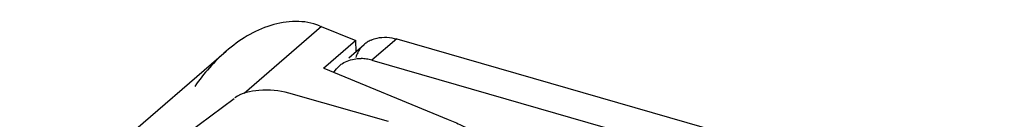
# Model space of a CAD drawing. Header units: millimetres. Extents: x 0 to 210, y 0 to 297.
# Tile 19 of 34: x 67.73 to 69.391, y 239.823 to 239.992. Entities that reach past the tile are written whole.
import ezdxf

# ---------------------------------------------------------------- set-up
doc = ezdxf.new("R2010")
doc.units = ezdxf.units.MM
doc.header["$LTSCALE"] = 19.36
doc.layers.get('0').update_dxf_attribs({"linetype": 'CONTINUOUS'})

msp = doc.modelspace()

# ---------------------------------------------------------------- linework, layer by layer
at = {"color": 6, "linetype": 'Continuous'}
for p, q in [((68.23594, 239.98113), (68.29669, 239.95614)), ((68.24237, 239.9093), (68.29653, 239.9562)), ((68.285, 239.92683), (68.31128, 239.94958)), ((68.29653, 239.9562), (68.29674, 239.937)), ((68.36583, 239.95876), (69.39052, 239.66295)), ((67.7301, 239.63655), (68.07832, 239.93812)), ((68.32416, 239.92268), (69.34886, 239.62687)), ((68.24277, 239.90913), (68.45293, 239.82266)), ((68.35191, 239.81882), (68.18414, 239.86725)), ((67.96618, 239.76456), (68.09164, 239.85801))]:
    msp.add_line(p, q, dxfattribs=at)
at = {"color": 9, "linetype": 'Continuous'}
for p, q in [((68.23909, 239.97984), (68.10841, 239.86666)), ((68.36583, 239.95876), (68.32416, 239.92268))]:
    msp.add_line(p, q, dxfattribs=at)
at = {"color": 6, "linetype": 'Continuous'}
for centre, radius, start, end in [((68.34205, 239.91407), 0.04699, 123.71338, 130.90527), ((68.34276, 239.91292), 0.04834, 114.20574, 123.65846), ((68.34858, 239.90997), 0.05474, 152.35052, 161.43316), ((68.30039, 239.87792), 0.04705, 123.66739, 130.85136), ((68.30392, 239.85632), 0.06931, 80.93238, 88.39117), ((68.3027, 239.84857), 0.07715, 73.84722, 80.947)]:
    msp.add_arc(centre, radius, start, end, dxfattribs=at)
for points, knots in [([(68.23594, 239.9811), (68.21055, 239.99155), (68.14875, 239.98821), (68.10021, 239.95714), (68.07829, 239.93815)], [0, 0, 0, 0, 0.4863576, 1, 1, 1, 1]), ([(68.32294, 239.95701), (68.32606, 239.95841), (68.33989, 239.96301), (68.3552, 239.96183), (68.36583, 239.95876)], [0, 0, 0, 0, 0.2362271, 1, 1, 1, 1]), ([(68.27431, 239.91707), (68.28105, 239.92157), (68.29199, 239.92527), (68.30297, 239.92568), (68.30586, 239.9256)], [0, 0, 0, 0, 0.7368911, 1, 1, 1, 1]), ([(68.18414, 239.86725), (68.16788, 239.87194), (68.13671, 239.87422), (68.10448, 239.86758), (68.09316, 239.85915)], [0, 0, 0, 0, 0.5451779, 1, 1, 1, 1]), ([(68.45293, 239.82266), (68.46034, 239.81961), (68.4902, 239.80619), (68.51835, 239.78906), (68.5383, 239.7745)], [0, 0, 0, 0, 0.2449229, 1, 1, 1, 1])]:
    msp.add_open_spline(points, degree=3, knots=knots, dxfattribs=at)
for points in [[(68.30009, 239.93537), (68.3029, 239.94071), (68.30672, 239.94563), (68.31128, 239.94958)], [(68.07829, 239.93815), (68.05821, 239.92077), (68.04051, 239.9004), (68.02542, 239.87854)], [(68.26003, 239.90207), (68.26259, 239.90634), (68.26585, 239.91025), (68.26961, 239.91351)]]:
    msp.add_open_spline(points, degree=3, dxfattribs=at)

doc.saveas('drawing.dxf')
